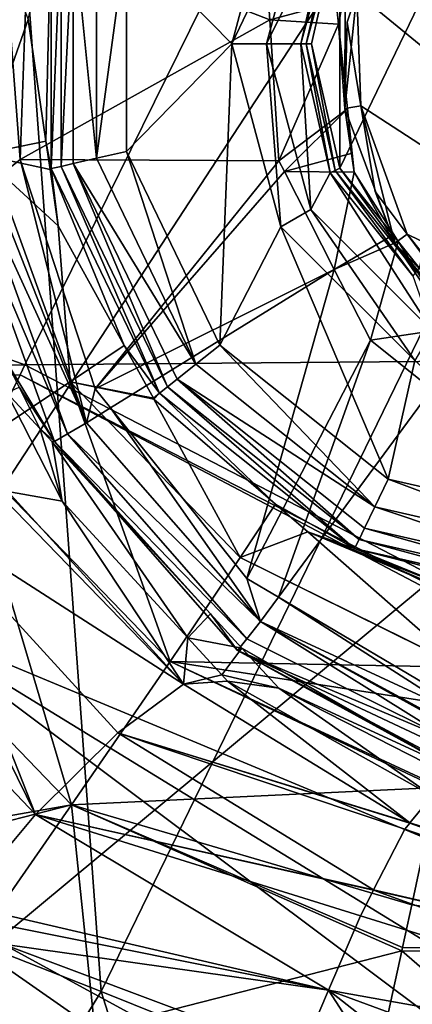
# Model space of a CAD drawing. Extents: x 512 to 878, y 536 to 1026.
# Tile 40 of 256: x 813.41 to 819.2, y 647.22 to 661.76. Entities that reach past the tile are written whole.
import ezdxf

# ---------------------------------------------------------------- set-up
doc = ezdxf.new("R2010")
doc.units = 0

msp = doc.modelspace()

# ---------------------------------------------------------------- linework, layer by layer
for points in [[(818.373047, 751.197998, 699.932617), (812.336365, 748.480469, 699.748169), (859.025757, 655.345459, 700.419495)], [(860.881958, 662.088928, 700.419495), (818.373047, 751.197998, 699.932617), (859.025757, 655.345459, 700.419495)], [(812.336365, 748.480469, 699.748169), (696.199646, 696.199585, 696.199646), (845.981506, 627.724915, 700.419495)], [(859.025757, 655.345459, 700.419495), (812.336365, 748.480469, 699.748169), (845.981506, 627.724915, 700.419495)], [(824.937012, 599.306702, 700.419495), (696.199646, 696.199585, 696.199646), (808.077087, 582.260254, 700.419495)], [(828.985718, 603.400269, 700.419495), (696.199646, 696.199585, 696.199646), (824.937012, 599.306702, 700.419495)], [(845.981506, 627.724915, 700.419495), (696.199646, 696.199585, 696.199646), (828.985718, 603.400269, 700.419495)], [(813.489685, 656.665039, 737.601257), (780.172363, 668.665466, 737.984009), (694.941589, 654.980713, 738.029968)], [(816.966309, 663.732971, 737.636902), (780.172363, 668.665466, 737.984009), (813.489685, 656.665039, 737.601257)], [(802.153442, 665.666565, 394.142334), (821.016235, 666.889526, 426.832916), (803.682861, 640.34021, 426.588257)], [(821.016235, 666.889526, 426.832916), (828.39447, 660.905212, 464.654846), (803.682861, 640.34021, 426.588257)], [(813.284241, 665.625366, 718.613953), (805.938538, 650.829651, 718.875244), (814.613037, 647.41449, 720.954834)], [(822.410706, 663.474487, 720.888611), (813.284241, 665.625366, 718.613953), (814.613037, 647.41449, 720.954834)], [(818.134583, 659.571777, 734.111328), (821.001343, 665.524658, 734.111328), (819.307068, 658.101562, 734.111328)], [(818.134583, 663.238525, 734.111328), (821.001343, 665.524658, 734.111328), (818.134583, 659.571777, 734.111328)], [(818.878418, 663.692627, 715.653137), (820.072449, 664.905884, 715.781738), (828.035217, 654.256409, 717.210876)], [(814.989624, 662.991882, 724.111328), (817.265015, 664.105103, 724.111328), (816.541565, 661.405151, 724.111328)], [(817.265015, 664.105103, 724.111328), (817.705627, 663.850769, 724.611267), (816.541565, 661.405151, 724.111328)], [(817.705627, 663.850769, 724.611267), (817.050293, 661.405151, 724.611267), (816.541565, 661.405151, 724.111328)], [(817.705627, 663.850769, 724.611267), (817.993042, 663.306641, 725.111206), (817.050293, 661.405151, 724.611267)], [(832.663452, 656.828003, 737.413696), (816.966309, 663.732971, 737.636902), (813.489685, 656.665039, 737.601257)], [(862.88623, 657.355774, 737.090881), (816.966309, 663.732971, 737.636902), (832.663452, 656.828003, 737.413696)], [(864.367371, 661.301453, 737.104614), (816.966309, 663.732971, 737.636902), (862.88623, 657.355774, 737.090881)], [(864.905701, 663.222717, 737.111389), (816.966309, 663.732971, 737.636902), (864.367371, 661.301453, 737.104614)], [(818.382874, 662.159973, 715.70752), (818.878418, 663.692627, 715.653137), (828.035217, 654.256409, 717.210876)], [(812.897888, 663.389648, 729.675232), (813.538391, 661.766296, 727.035339), (812.832581, 659.774902, 729.621521)], [(822.410706, 663.474487, 720.888611), (814.613037, 647.41449, 720.954834), (823.675537, 643.762756, 721.691833)], [(813.15448, 663.2229, 703.17865), (813.418091, 659.698181, 703.111328), (813.084473, 659.433594, 703.17865)], [(813.15448, 663.2229, 703.17865), (813.543335, 663.149719, 703.111328), (813.418091, 659.698181, 703.111328)], [(813.538391, 661.766296, 727.035339), (813.878296, 663.245544, 726.037292), (813.799011, 659.971191, 726.996826)], [(813.799011, 659.971191, 726.996826), (813.878296, 663.245544, 726.037292), (813.878296, 659.564758, 726.037292)], [(813.878296, 663.245544, 726.037292), (814.024231, 663.212219, 724.972168), (813.878296, 659.564758, 726.037292)], [(814.024231, 663.212219, 724.972168), (814.024231, 659.598022, 724.972168), (813.878296, 659.564758, 726.037292)], [(814.024231, 663.212219, 724.972168), (814.202698, 663.171509, 724.521057), (814.024231, 659.598022, 724.972168)], [(817.993042, 663.306641, 725.111206), (817.559021, 661.405151, 725.111206), (817.050293, 661.405151, 724.611267)], [(817.993042, 663.306641, 725.111206), (818.063782, 663.272583, 729.611267), (817.559021, 661.405151, 725.111206)], [(818.063782, 663.272583, 729.611267), (817.637573, 661.405151, 729.611267), (817.559021, 661.405151, 725.111206)], [(818.063782, 663.272583, 729.611267), (818.134583, 663.238525, 734.111328), (817.637573, 661.405151, 729.611267)], [(818.134583, 663.238525, 734.111328), (817.716125, 661.405151, 734.111328), (817.637573, 661.405151, 729.611267)], [(817.716125, 661.405151, 734.111328), (818.134583, 663.238525, 734.111328), (818.134583, 659.571777, 734.111328)], [(813.543335, 663.149719, 703.111328), (817.099609, 661.761108, 703.111328), (813.418091, 659.698181, 703.111328)], [(813.543335, 663.149719, 703.111328), (817.073364, 662.168945, 703.111328), (817.099609, 661.761108, 703.111328)], [(814.202698, 663.171509, 724.521057), (814.202698, 659.638794, 724.521057), (814.024231, 659.598022, 724.972168)], [(814.202698, 663.171509, 724.521057), (814.544312, 659.716736, 724.221741), (814.202698, 659.638794, 724.521057)], [(814.202698, 663.171509, 724.521057), (814.544312, 663.093506, 724.221741), (814.544312, 659.716736, 724.221741)], [(814.544312, 663.093506, 724.221741), (814.989624, 662.991882, 724.111328), (814.544312, 659.716736, 724.221741)], [(814.989624, 662.991882, 724.111328), (814.989624, 659.81842, 724.111328), (814.544312, 659.716736, 724.221741)], [(814.989624, 662.991882, 724.111328), (816.541565, 661.405151, 724.111328), (814.989624, 659.81842, 724.111328)], [(817.073364, 662.168945, 703.111328), (818.080261, 662.020325, 704.110962), (817.099609, 661.761108, 703.111328)], [(818.080261, 662.020325, 704.110962), (818.212219, 662.202942, 710.379883), (818.114929, 661.695374, 704.110962)], [(818.114929, 661.695374, 704.110962), (818.212219, 662.202942, 710.379883), (818.208008, 660.450928, 710.379822)], [(818.212219, 662.202942, 710.379883), (818.382874, 662.159973, 715.70752), (818.208008, 660.450928, 710.379822)], [(818.382874, 662.159973, 715.70752), (818.243591, 661.729309, 715.722839), (818.208008, 660.450928, 710.379822)], [(818.243591, 661.729309, 715.722839), (818.382874, 662.159973, 715.70752), (818.446594, 660.494019, 715.881714)], [(818.446594, 660.494019, 715.881714), (818.382874, 662.159973, 715.70752), (828.035217, 654.256409, 717.210876)], [(817.099609, 661.761108, 703.111328), (818.080261, 662.020325, 704.110962), (818.114929, 661.695374, 704.110962)], [(813.538391, 661.766296, 727.035339), (813.799011, 659.971191, 726.996826), (812.832581, 659.774902, 729.621521)], [(813.418091, 659.698181, 703.111328), (817.099609, 661.761108, 703.111328), (817.233521, 659.681702, 703.111328)], [(817.099609, 661.761108, 703.111328), (818.114929, 661.695374, 704.110962), (817.233521, 659.681702, 703.111328)], [(818.114929, 661.695374, 704.110962), (818.248413, 660.445496, 704.110962), (817.233521, 659.681702, 703.111328)], [(818.114929, 661.695374, 704.110962), (818.208008, 660.450928, 710.379822), (818.248413, 660.445496, 704.110962)], [(818.243591, 661.729309, 715.722839), (818.446594, 660.494019, 715.881714), (818.208008, 660.450928, 710.379822)], [(814.989624, 659.81842, 724.111328), (816.541565, 661.405151, 724.111328), (816.366577, 656.959229, 724.111328)], [(816.541565, 661.405151, 724.111328), (817.265015, 658.705139, 724.111328), (816.366577, 656.959229, 724.111328)], [(816.541565, 661.405151, 724.111328), (817.050293, 661.405151, 724.611267), (817.265015, 658.705139, 724.111328)], [(817.050293, 661.405151, 724.611267), (817.705627, 658.959473, 724.611267), (817.265015, 658.705139, 724.111328)], [(817.050293, 661.405151, 724.611267), (817.559021, 661.405151, 725.111206), (817.705627, 658.959473, 724.611267)], [(817.559021, 661.405151, 725.111206), (817.993042, 659.503601, 725.111206), (817.705627, 658.959473, 724.611267)], [(817.559021, 661.405151, 725.111206), (817.637573, 661.405151, 729.611267), (817.993042, 659.503601, 725.111206)], [(817.637573, 661.405151, 729.611267), (818.063782, 659.53772, 729.611267), (817.993042, 659.503601, 725.111206)], [(817.637573, 661.405151, 729.611267), (817.716125, 661.405151, 734.111328), (818.063782, 659.53772, 729.611267)], [(817.716125, 661.405151, 734.111328), (818.134583, 659.571777, 734.111328), (818.063782, 659.53772, 729.611267)], [(803.682861, 640.34021, 426.588257), (828.39447, 660.905212, 464.654846), (810.083862, 632.72113, 464.373871)], [(828.39447, 660.905212, 464.654846), (838.262329, 653.011719, 541.911682), (810.083862, 632.72113, 464.373871)], [(817.233521, 659.681702, 703.111328), (818.248413, 660.445496, 704.110962), (817.316284, 659.519592, 703.111328)], [(818.248413, 660.445496, 704.110962), (818.318115, 659.792847, 704.110962), (817.316284, 659.519592, 703.111328)], [(818.208008, 660.450928, 710.379822), (818.446594, 660.494019, 715.881714), (818.946594, 658.462769, 710.379822)], [(818.348267, 659.510986, 704.110962), (818.208008, 660.450928, 710.379822), (818.946594, 658.462769, 710.379822)], [(818.318115, 659.792847, 704.110962), (818.208008, 660.450928, 710.379822), (818.348267, 659.510986, 704.110962)], [(818.248413, 660.445496, 704.110962), (818.208008, 660.450928, 710.379822), (818.318115, 659.792847, 704.110962)], [(819.125977, 658.593994, 716.169495), (818.446594, 660.494019, 715.881714), (828.035217, 654.256409, 717.210876)], [(818.446594, 660.494019, 715.881714), (818.654785, 659.226929, 716.044678), (818.946594, 658.462769, 710.379822)], [(818.654785, 659.226929, 716.044678), (818.446594, 660.494019, 715.881714), (819.125977, 658.593994, 716.169495)], [(812.832581, 659.774902, 729.621521), (813.799011, 659.971191, 726.996826), (813.859924, 659.55127, 726.987793)], [(813.799011, 659.971191, 726.996826), (813.878296, 659.564758, 726.037292), (813.859924, 659.55127, 726.987793)], [(812.832581, 659.774902, 729.621521), (814.157715, 656.413513, 729.551636), (812.621521, 655.397522, 731.863037)], [(812.832581, 659.774902, 729.621521), (813.980713, 658.719177, 726.969971), (814.157715, 656.413513, 729.551636)], [(812.832581, 659.774902, 729.621521), (813.859924, 659.55127, 726.987793), (813.980713, 658.719177, 726.969971)], [(813.084473, 659.433594, 703.17865), (813.418091, 659.698181, 703.111328), (814.396362, 655.810059, 703.17865)], [(813.418091, 659.698181, 703.111328), (814.527283, 656.311523, 703.111328), (814.396362, 655.810059, 703.17865)], [(813.418091, 659.698181, 703.111328), (817.233521, 659.681702, 703.111328), (814.527283, 656.311523, 703.111328)], [(814.202698, 659.638794, 724.521057), (814.544312, 659.716736, 724.221741), (816.00946, 656.674377, 724.221741)], [(814.544312, 659.716736, 724.221741), (814.989624, 659.81842, 724.111328), (816.00946, 656.674377, 724.221741)], [(814.989624, 659.81842, 724.111328), (816.366577, 656.959229, 724.111328), (816.00946, 656.674377, 724.221741)], [(817.316284, 659.519592, 703.111328), (818.318115, 659.792847, 704.110962), (818.348267, 659.510986, 704.110962)], [(813.859924, 659.55127, 726.987793), (813.878296, 659.564758, 726.037292), (813.980713, 658.719177, 726.969971)], [(813.878296, 659.564758, 726.037292), (814.024231, 659.598022, 724.972168), (815.475281, 656.248474, 726.037292)], [(814.953979, 656.953613, 726.921265), (813.878296, 659.564758, 726.037292), (815.475281, 656.248474, 726.037292)], [(813.980713, 658.719177, 726.969971), (813.878296, 659.564758, 726.037292), (814.953979, 656.953613, 726.921265)], [(814.024231, 659.598022, 724.972168), (814.202698, 659.638794, 724.521057), (815.592346, 656.341797, 724.972168)], [(814.024231, 659.598022, 724.972168), (815.592346, 656.341797, 724.972168), (815.475281, 656.248474, 726.037292)], [(814.202698, 659.638794, 724.521057), (815.735474, 656.455933, 724.521057), (815.592346, 656.341797, 724.972168)], [(814.202698, 659.638794, 724.521057), (816.00946, 656.674377, 724.221741), (815.735474, 656.455933, 724.521057)], [(817.233521, 659.681702, 703.111328), (817.316284, 659.519592, 703.111328), (814.527283, 656.311523, 703.111328)], [(818.063782, 659.53772, 729.611267), (818.134583, 659.571777, 734.111328), (819.258057, 658.040161, 729.611267)], [(818.134583, 659.571777, 734.111328), (819.307068, 658.101562, 734.111328), (819.258057, 658.040161, 729.611267)], [(812.766235, 659.381042, 703.381104), (813.084473, 659.433594, 703.17865), (814.396362, 655.810059, 703.17865)], [(817.316284, 659.519592, 703.111328), (818.053162, 658.076599, 703.111328), (814.527283, 656.311523, 703.111328)], [(817.316284, 659.519592, 703.111328), (818.348267, 659.510986, 704.110962), (818.053162, 658.076599, 703.111328)], [(817.705627, 658.959473, 724.611267), (817.993042, 659.503601, 725.111206), (819.495972, 657.169189, 724.611267)], [(817.993042, 659.503601, 725.111206), (818.063782, 659.53772, 729.611267), (819.209106, 657.978699, 725.111206)], [(817.993042, 659.503601, 725.111206), (819.209106, 657.978699, 725.111206), (819.495972, 657.169189, 724.611267)], [(818.348267, 659.510986, 704.110962), (818.929871, 658.591187, 704.110962), (818.053162, 658.076599, 703.111328)], [(818.063782, 659.53772, 729.611267), (819.258057, 658.040161, 729.611267), (819.209106, 657.978699, 725.111206)], [(818.929871, 658.591187, 704.110962), (818.348267, 659.510986, 704.110962), (818.946594, 658.462769, 710.379822)], [(812.545776, 659.344666, 703.689514), (812.766235, 659.381042, 703.381104), (814.118469, 655.64624, 703.381104)], [(813.241089, 656.671875, 704.059021), (812.545776, 659.344666, 703.689514), (813.925903, 655.532776, 703.689514)], [(812.545776, 659.344666, 703.689514), (814.118469, 655.64624, 703.381104), (813.925903, 655.532776, 703.689514)], [(812.766235, 659.381042, 703.381104), (814.396362, 655.810059, 703.17865), (814.118469, 655.64624, 703.381104)], [(818.654785, 659.226929, 716.044678), (819.125977, 658.593994, 716.169495), (818.946594, 658.462769, 710.379822)], [(817.265015, 658.705139, 724.111328), (817.705627, 658.959473, 724.611267), (819.241577, 656.728577, 724.111328)], [(817.705627, 658.959473, 724.611267), (819.495972, 657.169189, 724.611267), (819.241577, 656.728577, 724.111328)], [(813.980713, 658.719177, 726.969971), (814.953979, 656.953613, 726.921265), (814.157715, 656.413513, 729.551636)], [(816.366577, 656.959229, 724.111328), (817.265015, 658.705139, 724.111328), (818.847656, 654.980591, 724.111328)], [(817.265015, 658.705139, 724.111328), (819.241577, 656.728577, 724.111328), (818.847656, 654.980591, 724.111328)], [(818.929871, 658.591187, 704.110962), (818.995544, 658.487305, 704.110962), (818.053162, 658.076599, 703.111328)], [(818.995544, 658.487305, 704.110962), (818.929871, 658.591187, 704.110962), (818.946594, 658.462769, 710.379822)], [(818.946594, 658.462769, 710.379822), (819.125977, 658.593994, 716.169495), (820.19043, 657.164062, 716.451538)], [(820.341553, 657.071777, 716.479736), (819.125977, 658.593994, 716.169495), (828.035217, 654.256409, 717.210876)], [(820.19043, 657.164062, 716.451538), (819.125977, 658.593994, 716.169495), (820.341553, 657.071777, 716.479736)], [(818.053162, 658.076599, 703.111328), (818.995544, 658.487305, 704.110962), (818.58728, 657.030701, 703.111328)], [(818.995544, 658.487305, 704.110962), (819.801514, 657.212769, 704.111023), (818.58728, 657.030701, 703.111328)], [(818.995544, 658.487305, 704.110962), (818.946594, 658.462769, 710.379822), (819.801514, 657.212769, 704.111023)], [(819.801514, 657.212769, 704.111023), (818.946594, 658.462769, 710.379822), (820.11554, 657.07251, 710.379883)], [(818.946594, 658.462769, 710.379822), (820.19043, 657.164062, 716.451538), (820.11554, 657.07251, 710.379883)], [(814.527283, 656.311523, 703.111328), (818.053162, 658.076599, 703.111328), (814.752441, 656.029358, 703.111328)], [(814.752441, 656.029358, 703.111328), (818.053162, 658.076599, 703.111328), (816.760925, 653.511963, 703.111328)], [(818.053162, 658.076599, 703.111328), (818.58728, 657.030701, 703.111328), (816.760925, 653.511963, 703.111328)], [(818.58728, 657.030701, 703.111328), (819.801514, 657.212769, 704.111023), (819.489807, 656.308228, 703.111328)], [(814.157715, 656.413513, 729.551636), (814.953979, 656.953613, 726.921265), (815.383484, 656.1745, 726.89978)], [(814.953979, 656.953613, 726.921265), (815.475281, 656.248474, 726.037292), (815.383484, 656.1745, 726.89978)], [(816.00946, 656.674377, 724.221741), (816.366577, 656.959229, 724.111328), (818.649475, 654.569031, 724.221741)], [(816.366577, 656.959229, 724.111328), (818.847656, 654.980591, 724.111328), (818.649475, 654.569031, 724.221741)], [(816.760925, 653.511963, 703.111328), (818.58728, 657.030701, 703.111328), (817.229248, 653.234863, 703.111328)], [(818.58728, 657.030701, 703.111328), (819.489807, 656.308228, 703.111328), (817.229248, 653.234863, 703.111328)], [(832.663452, 656.828003, 737.413696), (813.489685, 656.665039, 737.601257), (853.484009, 635.939636, 737.015869)], [(813.418213, 656.519714, 737.600525), (813.489685, 656.665039, 737.601257), (694.941589, 654.980713, 738.029968)], [(813.405945, 656.339233, 704.059021), (813.241089, 656.671875, 704.059021), (813.925903, 655.532776, 703.689514)], [(813.489685, 656.665039, 737.601257), (813.418213, 656.519714, 737.600525), (853.484009, 635.939636, 737.015869)], [(815.735474, 656.455933, 724.521057), (816.00946, 656.674377, 724.221741), (818.649475, 654.569031, 724.221741)], [(818.847656, 654.980591, 724.111328), (819.241577, 656.728577, 724.111328), (821.941589, 654.274414, 724.111328)], [(813.418213, 656.519714, 737.600525), (694.941589, 654.980713, 738.029968), (811.642517, 652.90979, 737.582336)], [(813.418213, 656.519714, 737.600525), (811.642517, 652.90979, 737.582336), (853.275635, 635.537903, 737.014465)], [(853.484009, 635.939636, 737.015869), (813.418213, 656.519714, 737.600525), (853.275635, 635.537903, 737.014465)], [(812.621521, 655.397522, 731.863037), (814.157715, 656.413513, 729.551636), (815.629578, 652.284119, 731.793152)], [(814.157715, 656.413513, 729.551636), (816.666199, 653.819763, 729.476562), (815.629578, 652.284119, 731.793152)], [(814.157715, 656.413513, 729.551636), (815.3927, 656.157776, 726.899292), (816.666199, 653.819763, 729.476562)], [(814.157715, 656.413513, 729.551636), (815.383484, 656.1745, 726.89978), (815.3927, 656.157776, 726.899292)], [(815.592346, 656.341797, 724.972168), (815.735474, 656.455933, 724.521057), (818.41803, 654.088379, 724.972168)], [(815.735474, 656.455933, 724.521057), (818.497437, 654.253296, 724.521057), (818.41803, 654.088379, 724.972168)], [(815.735474, 656.455933, 724.521057), (818.649475, 654.569031, 724.221741), (818.497437, 654.253296, 724.521057)], [(813.222168, 656.251953, 708.580627), (813.405945, 656.339233, 704.059021), (813.709351, 655.726746, 704.059021)], [(813.222168, 656.251953, 708.580627), (813.709351, 655.726746, 704.059021), (814.036011, 654.65509, 709.553162)], [(813.238403, 654.795959, 711.340332), (813.222168, 656.251953, 708.580627), (814.036011, 654.65509, 709.553162)], [(813.709351, 655.726746, 704.059021), (813.405945, 656.339233, 704.059021), (813.925903, 655.532776, 703.689514)], [(814.527283, 656.311523, 703.111328), (814.752441, 656.029358, 703.111328), (814.396362, 655.810059, 703.17865)], [(815.383484, 656.1745, 726.89978), (815.475281, 656.248474, 726.037292), (815.3927, 656.157776, 726.899292)], [(815.3927, 656.157776, 726.899292), (815.475281, 656.248474, 726.037292), (817.187073, 654.608154, 726.841614)], [(815.475281, 656.248474, 726.037292), (815.592346, 656.341797, 724.972168), (818.353088, 653.953491, 726.037292)], [(817.187073, 654.608154, 726.841614), (815.475281, 656.248474, 726.037292), (818.353088, 653.953491, 726.037292)], [(815.592346, 656.341797, 724.972168), (818.41803, 654.088379, 724.972168), (818.353088, 653.953491, 726.037292)], [(817.229248, 653.234863, 703.111328), (819.489807, 656.308228, 703.111328), (819.986938, 651.603394, 703.111328)], [(815.3927, 656.157776, 726.899292), (817.187073, 654.608154, 726.841614), (816.666199, 653.819763, 729.476562)], [(814.396362, 655.810059, 703.17865), (814.752441, 656.029358, 703.111328), (816.962463, 652.876099, 703.17865)], [(814.752441, 656.029358, 703.111328), (816.760925, 653.511963, 703.111328), (816.962463, 652.876099, 703.17865)], [(814.118469, 655.64624, 703.381104), (814.396362, 655.810059, 703.17865), (816.962463, 652.876099, 703.17865)], [(813.709351, 655.726746, 704.059021), (813.892151, 655.527832, 704.059021), (814.036011, 654.65509, 709.553162)], [(813.709351, 655.726746, 704.059021), (813.925903, 655.532776, 703.689514), (813.892151, 655.527832, 704.059021)], [(813.925903, 655.532776, 703.689514), (814.118469, 655.64624, 703.381104), (816.763489, 652.622253, 703.381104)], [(814.118469, 655.64624, 703.381104), (816.962463, 652.876099, 703.17865), (816.763489, 652.622253, 703.381104)], [(813.892151, 655.527832, 704.059021), (813.925903, 655.532776, 703.689514), (816.226013, 652.988464, 704.059021)], [(814.036011, 654.65509, 709.553162), (813.892151, 655.527832, 704.059021), (815.89032, 652.633728, 710.553345)], [(813.892151, 655.527832, 704.059021), (816.226013, 652.988464, 704.059021), (815.89032, 652.633728, 710.553345)], [(816.226013, 652.988464, 704.059021), (813.925903, 655.532776, 703.689514), (816.625671, 652.446411, 703.689514)], [(813.925903, 655.532776, 703.689514), (816.763489, 652.622253, 703.381104), (816.625671, 652.446411, 703.689514)], [(810.47998, 654.007568, 733.347412), (812.621521, 655.397522, 731.863037), (814.175049, 650.16864, 733.27478)], [(812.621521, 655.397522, 731.863037), (815.629578, 652.284119, 731.793152), (814.175049, 650.16864, 733.27478)], [(818.649475, 654.569031, 724.221741), (818.847656, 654.980591, 724.111328), (821.941589, 653.817627, 724.221741)], [(818.847656, 654.980591, 724.111328), (821.941589, 654.274414, 724.111328), (821.941589, 653.817627, 724.221741)], [(811.884155, 654.488281, 712.919678), (813.036438, 654.831665, 711.792969), (815.830566, 651.950562, 712.591553)], [(813.036438, 654.831665, 711.792969), (813.238403, 654.795959, 711.340332), (815.830566, 651.950562, 712.591553)], [(813.238403, 654.795959, 711.340332), (814.036011, 654.65509, 709.553162), (815.830566, 651.950562, 712.591553)], [(814.036011, 654.65509, 709.553162), (815.89032, 652.633728, 710.553345), (815.830566, 651.950562, 712.591553)], [(817.187073, 654.608154, 726.841614), (817.660278, 654.199524, 726.826416), (816.666199, 653.819763, 729.476562)], [(817.660278, 654.199524, 726.826416), (817.187073, 654.608154, 726.841614), (818.353088, 653.953491, 726.037292)], [(811.507751, 654.376099, 713.28772), (811.884155, 654.488281, 712.919678), (813.642883, 650.02655, 715.188721)], [(811.884155, 654.488281, 712.919678), (814.860229, 651.234009, 714.176086), (813.642883, 650.02655, 715.188721)], [(811.884155, 654.488281, 712.919678), (815.830566, 651.950562, 712.591553), (814.860229, 651.234009, 714.176086)], [(818.497437, 654.253296, 724.521057), (818.649475, 654.569031, 724.221741), (821.941589, 653.467224, 724.521057)], [(818.649475, 654.569031, 724.221741), (821.941589, 653.817627, 724.221741), (821.941589, 653.467224, 724.521057)], [(810.164368, 653.687622, 713.835022), (811.507751, 654.376099, 713.28772), (813.642883, 650.02655, 715.188721)], [(816.666199, 653.819763, 729.476562), (817.660278, 654.199524, 726.826416), (819.930786, 652.205811, 729.307251)], [(817.660278, 654.199524, 726.826416), (820.118408, 653.165833, 727.159607), (819.930786, 652.205811, 729.307251)], [(817.660278, 654.199524, 726.826416), (818.33667, 653.93396, 726.809082), (820.118408, 653.165833, 727.159607)], [(817.660278, 654.199524, 726.826416), (818.353088, 653.953491, 726.037292), (818.33667, 653.93396, 726.809082)], [(818.41803, 654.088379, 724.972168), (818.497437, 654.253296, 724.521057), (821.941589, 653.28418, 724.972168)], [(818.497437, 654.253296, 724.521057), (821.941589, 653.467224, 724.521057), (821.941589, 653.28418, 724.972168)], [(818.353088, 653.953491, 726.037292), (818.41803, 654.088379, 724.972168), (821.941589, 653.139099, 726.00415)], [(818.41803, 654.088379, 724.972168), (821.941589, 653.28418, 724.972168), (821.941589, 653.139099, 726.00415)], [(810.47998, 654.007568, 733.347412), (814.175049, 650.16864, 733.27478), (810.767029, 649.567627, 733.756958)], [(818.33667, 653.93396, 726.809082), (818.353088, 653.953491, 726.037292), (820.128296, 653.230713, 726.763245)], [(818.33667, 653.93396, 726.809082), (820.128296, 653.230713, 726.763245), (820.118408, 653.165833, 727.159607)], [(818.353088, 653.953491, 726.037292), (821.941589, 653.13446, 726.037292), (821.941589, 653.037476, 726.727234)], [(820.128296, 653.230713, 726.763245), (818.353088, 653.953491, 726.037292), (821.941589, 653.037476, 726.727234)], [(818.353088, 653.953491, 726.037292), (821.941589, 653.139099, 726.00415), (821.941589, 653.13446, 726.037292)], [(815.629578, 652.284119, 731.793152), (816.666199, 653.819763, 729.476562), (819.929565, 652.199768, 729.320862)], [(816.666199, 653.819763, 729.476562), (819.930786, 652.205811, 729.307251), (819.929565, 652.199768, 729.320862)], [(810.161987, 653.686401, 713.835999), (810.164368, 653.687622, 713.835022), (813.642883, 650.02655, 715.188721)], [(810.161987, 653.686401, 713.835999), (813.642883, 650.02655, 715.188721), (812.532288, 648.69928, 715.437927)], [(816.760925, 653.511963, 703.111328), (817.229248, 653.234863, 703.111328), (816.962463, 652.876099, 703.17865)], [(816.962463, 652.876099, 703.17865), (817.229248, 653.234863, 703.111328), (819.945068, 651.491699, 703.118469)], [(817.229248, 653.234863, 703.111328), (819.986938, 651.603394, 703.111328), (819.945068, 651.491699, 703.118469)], [(810.083862, 632.72113, 464.373871), (838.262329, 653.011719, 541.911682), (818.885437, 622.944763, 541.738831)], [(838.262329, 653.011719, 541.911682), (855.187439, 637.876282, 694.292053), (818.885437, 622.944763, 541.738831)], [(811.642517, 652.90979, 737.582336), (809.053162, 648.700073, 737.561768), (847.830627, 625.771118, 736.980408)], [(850.050598, 629.320496, 736.992737), (811.642517, 652.90979, 737.582336), (847.830627, 625.771118, 736.980408)], [(853.275635, 635.537903, 737.014465), (811.642517, 652.90979, 737.582336), (850.050598, 629.320496, 736.992737)], [(815.89032, 652.633728, 710.553345), (816.226013, 652.988464, 704.059021), (816.689148, 652.484558, 704.059021)], [(816.689148, 652.484558, 704.059021), (816.226013, 652.988464, 704.059021), (816.625671, 652.446411, 703.689514)], [(816.763489, 652.622253, 703.381104), (816.962463, 652.876099, 703.17865), (819.799072, 651.102051, 703.266724)], [(816.962463, 652.876099, 703.17865), (819.863403, 651.273865, 703.201355), (819.799072, 651.102051, 703.266724)], [(816.962463, 652.876099, 703.17865), (819.872253, 651.297424, 703.192383), (819.863403, 651.273865, 703.201355)], [(816.962463, 652.876099, 703.17865), (819.945068, 651.491699, 703.118469), (819.872253, 651.297424, 703.192383)], [(815.89032, 652.633728, 710.553345), (816.391357, 652.087585, 710.823608), (815.830566, 651.950562, 712.591553)], [(815.89032, 652.633728, 710.553345), (816.689148, 652.484558, 704.059021), (816.391357, 652.087585, 710.823608)], [(816.625671, 652.446411, 703.689514), (816.763489, 652.622253, 703.381104), (819.799072, 651.102051, 703.266724)], [(816.391357, 652.087585, 710.823608), (816.689148, 652.484558, 704.059021), (817.236023, 651.889526, 704.059021)], [(816.689148, 652.484558, 704.059021), (816.625671, 652.446411, 703.689514), (819.676575, 650.775635, 703.696411)], [(816.625671, 652.446411, 703.689514), (819.689514, 650.810059, 703.580078), (819.676575, 650.775635, 703.696411)], [(816.625671, 652.446411, 703.689514), (819.751404, 650.974976, 703.403137), (819.689514, 650.810059, 703.580078)], [(816.625671, 652.446411, 703.689514), (819.799072, 651.102051, 703.266724), (819.751404, 650.974976, 703.403137)], [(817.236023, 651.889526, 704.059021), (816.689148, 652.484558, 704.059021), (819.67218, 650.763977, 703.735962)], [(816.689148, 652.484558, 704.059021), (819.676575, 650.775635, 703.696411), (819.67218, 650.763977, 703.735962)], [(815.629578, 652.284119, 731.793152), (819.563721, 650.426208, 731.552185), (814.175049, 650.16864, 733.27478)], [(815.629578, 652.284119, 731.793152), (819.569275, 650.452637, 731.531006), (819.563721, 650.426208, 731.552185)], [(815.629578, 652.284119, 731.793152), (819.819336, 651.635559, 730.582947), (819.569275, 650.452637, 731.531006)], [(815.629578, 652.284119, 731.793152), (819.929565, 652.199768, 729.320862), (819.819336, 651.635559, 730.582947)], [(816.391357, 652.087585, 710.823608), (816.477844, 651.993286, 710.870239), (815.830566, 651.950562, 712.591553)], [(815.830566, 651.950562, 712.591553), (816.477844, 651.993286, 710.870239), (819.169312, 649.900818, 713.294678)], [(816.477844, 651.993286, 710.870239), (816.391357, 652.087585, 710.823608), (817.236023, 651.889526, 704.059021)], [(816.477844, 651.993286, 710.870239), (819.497314, 650.299683, 711.57605), (819.169312, 649.900818, 713.294678)], [(816.477844, 651.993286, 710.870239), (817.236023, 651.889526, 704.059021), (819.497314, 650.299683, 711.57605)], [(814.860229, 651.234009, 714.176086), (815.830566, 651.950562, 712.591553), (819.169312, 649.900818, 713.294678)], [(817.236023, 651.889526, 704.059021), (819.636169, 650.668396, 704.059021), (819.497314, 650.299683, 711.57605)], [(817.236023, 651.889526, 704.059021), (819.67218, 650.763977, 703.735962), (819.636169, 650.668396, 704.059021)], [(813.642883, 650.02655, 715.188721), (814.860229, 651.234009, 714.176086), (818.633362, 648.911682, 714.833984)], [(814.860229, 651.234009, 714.176086), (819.093506, 649.808655, 713.691772), (818.633362, 648.911682, 714.833984)], [(814.860229, 651.234009, 714.176086), (819.167969, 649.89917, 713.301758), (819.093506, 649.808655, 713.691772)], [(814.860229, 651.234009, 714.176086), (819.169312, 649.900818, 713.294678), (819.167969, 649.89917, 713.301758)], [(814.613037, 647.41449, 720.954834), (805.938538, 650.829651, 718.875244), (809.815613, 639.636719, 720.927185)], [(814.175049, 650.16864, 733.27478), (819.563721, 650.426208, 731.552185), (819.197449, 648.693237, 732.94104)], [(819.197449, 648.693237, 732.94104), (819.563721, 650.426208, 731.552185), (824.370728, 647.984924, 733.138916)], [(819.169312, 649.900818, 713.294678), (819.497314, 650.299683, 711.57605), (827.92981, 647.207703, 711.950439)], [(810.767029, 649.567627, 733.756958), (814.175049, 650.16864, 733.27478), (810.953674, 649.339905, 733.753113)], [(810.953674, 649.339905, 733.753113), (814.175049, 650.16864, 733.27478), (812.734741, 648.096558, 733.725464)], [(812.734741, 648.096558, 733.725464), (814.175049, 650.16864, 733.27478), (814.519531, 646.850586, 733.697693)], [(814.175049, 650.16864, 733.27478), (819.049377, 648.013489, 733.088135), (814.519531, 646.850586, 733.697693)], [(814.175049, 650.16864, 733.27478), (819.059998, 648.062317, 733.077576), (819.049377, 648.013489, 733.088135)], [(814.175049, 650.16864, 733.27478), (819.197449, 648.693237, 732.94104), (819.059998, 648.062317, 733.077576)], [(812.532288, 648.69928, 715.437927), (813.642883, 650.02655, 715.188721), (817.968323, 647.43335, 715.805054)], [(813.642883, 650.02655, 715.188721), (818.43811, 648.531189, 715.318604), (817.968323, 647.43335, 715.805054)], [(813.642883, 650.02655, 715.188721), (818.631897, 648.908936, 714.837524), (818.43811, 648.531189, 715.318604)], [(813.642883, 650.02655, 715.188721), (818.633362, 648.911682, 714.833984), (818.631897, 648.908936, 714.837524)], [(819.093506, 649.808655, 713.691772), (819.167969, 649.89917, 713.301758), (827.763245, 646.811157, 713.779785)], [(819.167969, 649.89917, 713.301758), (819.169312, 649.900818, 713.294678), (827.92981, 647.207703, 711.950439)], [(819.167969, 649.89917, 713.301758), (827.92981, 647.207703, 711.950439), (827.763245, 646.811157, 713.779785)], [(818.633362, 648.911682, 714.833984), (819.093506, 649.808655, 713.691772), (827.763245, 646.811157, 713.779785)], [(818.43811, 648.531189, 715.318604), (818.631897, 648.908936, 714.837524), (827.357605, 645.746582, 715.383545)], [(818.631897, 648.908936, 714.837524), (818.633362, 648.911682, 714.833984), (827.763245, 646.811157, 713.779785)], [(818.631897, 648.908936, 714.837524), (827.763245, 646.811157, 713.779785), (827.357605, 645.746582, 715.383545)], [(809.053162, 648.700073, 737.561768), (806.425903, 644.428589, 737.540894), (842.45813, 617.181335, 736.950562)], [(847.647644, 625.478516, 736.979431), (809.053162, 648.700073, 737.561768), (842.45813, 617.181335, 736.950562)], [(847.830627, 625.771118, 736.980408), (809.053162, 648.700073, 737.561768), (847.647644, 625.478516, 736.979431)], [(812.781799, 648.470032, 715.517334), (812.532288, 648.69928, 715.437927), (817.968323, 647.43335, 715.805054)], [(819.059998, 648.062317, 733.077576), (819.197449, 648.693237, 732.94104), (824.370728, 647.984924, 733.138916)], [(817.968323, 647.43335, 715.805054), (818.43811, 648.531189, 715.318604), (827.357605, 645.746582, 715.383545)], [(813.169739, 648.113525, 715.640808), (812.781799, 648.470032, 715.517334), (817.968323, 647.43335, 715.805054)], [(812.734741, 648.096558, 733.725464), (814.519531, 646.850586, 733.697693), (769.176758, 635.498108, 733.901917)], [(813.169739, 648.113525, 715.640808), (817.313843, 645.849426, 716.286194), (811.927734, 633.101196, 716.359741)], [(813.169739, 648.113525, 715.640808), (817.552673, 646.462036, 716.235474), (817.313843, 645.849426, 716.286194)], [(813.169739, 648.113525, 715.640808), (817.968323, 647.43335, 715.805054), (817.552673, 646.462036, 716.235474)], [(814.519531, 646.850586, 733.697693), (819.049377, 648.013489, 733.088135), (818.484924, 645.422302, 733.648682)], [(818.484924, 645.422302, 733.648682), (819.049377, 648.013489, 733.088135), (822.471436, 645.045837, 733.609009)], [(819.049377, 648.013489, 733.088135), (819.059998, 648.062317, 733.077576), (824.370728, 647.984924, 733.138916)], [(819.049377, 648.013489, 733.088135), (824.370728, 647.984924, 733.138916), (822.471436, 645.045837, 733.609009)], [(814.613037, 647.41449, 720.954834), (809.815613, 639.636719, 720.927185), (818.50354, 635.171021, 721.593506)], [(823.675537, 643.762756, 721.691833), (814.613037, 647.41449, 720.954834), (818.50354, 635.171021, 721.593506)], [(817.552673, 646.462036, 716.235474), (817.968323, 647.43335, 715.805054), (819.539429, 644.997498, 716.443237)], [(819.539429, 644.997498, 716.443237), (817.968323, 647.43335, 715.805054), (822.512878, 643.859314, 716.653015)], [(817.968323, 647.43335, 715.805054), (826.775452, 644.181641, 716.423767), (822.512878, 643.859314, 716.653015)], [(817.968323, 647.43335, 715.805054), (827.357605, 645.746582, 715.383545), (826.775452, 644.181641, 716.423767)]]:
    msp.add_3dface(points)

doc.saveas('drawing.dxf')
